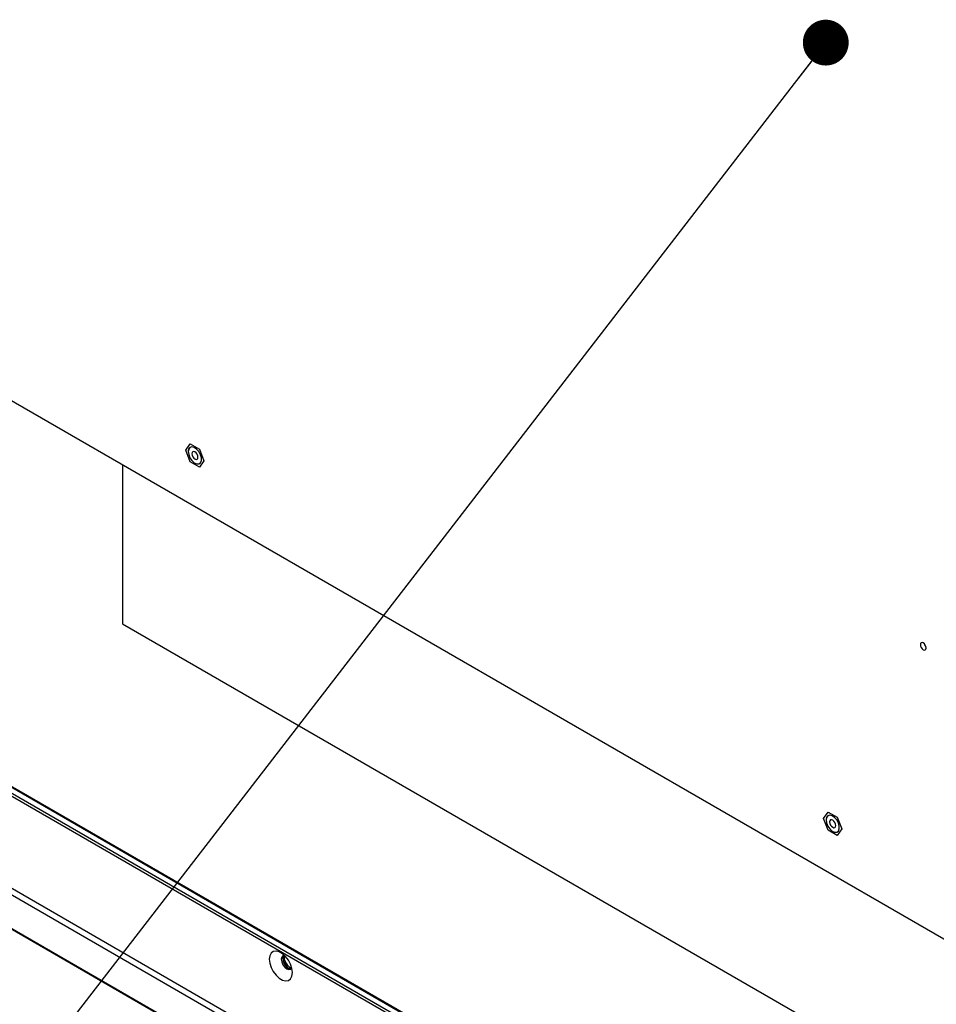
# Model space of a CAD drawing. Header units: millimetres. Extents: x 0 to 844, y -2 to 552.
# Tile 92 of 119: x 618 to 645, y 407 to 435. Entities that reach past the tile are written whole.
import ezdxf

# ---------------------------------------------------------------- set-up
doc = ezdxf.new("R2010")
doc.units = ezdxf.units.MM
doc.styles.get("Standard").update_dxf_attribs({"font": 'GOTHIC.TTF'})
doc.dimstyles.new('SLDDIMSTYLE7', dxfattribs={"dimtxt": 0.18, "dimasz": 1.3208, "dimexe": 0, "dimexo": 0.0625, "dimgap": 0, "dimtad": 0, "dimtih": 1, "dimtoh": 1, "dimdec": 0, "dimrnd": 1e-09, "dimzin": 0, "dimdsep": 46, "dimtxsty": 'STANDARD', "dimblk1": 'DOT', "dimblk2": 'DOT', "dimsah": 1, "dimcen": 0.09, "dimadec": 0, "dimazin": 0, "dimtfac": 1.3208, "dimtdec": 0, "dimtofl": 0, "dimtmove": 0, "dimatfit": 3, "dimldrblk": 'DOT', "dimfxl": 1, "dimfrac": 2, "dimtolj": 1, "dimtzin": 0, "dimarcsym": 0})

# ---------------------------------------------------------------- blocks, each defined once
blk = doc.blocks.new('_Dot')
at = {"color": 0, "linetype": 'ByBlock', "lineweight": -2}
blk.add_line((-0.5, 0), (-1, 0), dxfattribs=at)
at = {"color": 0, "linetype": 'ByBlock', "const_width": 0.5}
blk.add_lwpolyline([(-0.25, 0, 1), (0.25, 0, 1)], format="xyb", close=True, dxfattribs=at)

msp = doc.modelspace()

# ---------------------------------------------------------------- linework, layer by layer
at = {"color": 7, "linetype": 'Continuous', "lineweight": 25}
for p, q in [((590.289, 426.078), (747.723, 335.193)), ((590.453, 426.173), (747.438, 335.547)), ((589.429, 425.581), (751.016, 332.299)), ((589.451, 425.594), (750.852, 332.419)), ((617.555, 424.575), (685.277, 385.48)), ((735.229, 345.515), (598.604, 424.387)), ((622.896, 422.961), (623.027, 423.147)), ((623.027, 423.147), (623.288, 422.996)), ((623.027, 423.147), (623.027, 423.147)), ((623.027, 422.625), (622.896, 422.961)), ((623.023, 423.044), (623.023, 423.044)), ((623.288, 422.996), (623.289, 422.997)), ((623.288, 422.996), (623.419, 422.66)), ((621.075, 422.543), (621.075, 417.963)), ((623.288, 422.474), (623.027, 422.625)), ((623.419, 422.66), (623.288, 422.474)), ((623.292, 422.577), (623.293, 422.577)), ((623.419, 422.66), (623.419, 422.66)), ((623.288, 422.474), (623.289, 422.474)), ((621.075, 417.963), (655.534, 398.071)), ((641.281, 412.348), (641.412, 412.534)), ((641.412, 412.011), (641.281, 412.348)), ((641.408, 412.431), (641.408, 412.431)), ((641.412, 412.534), (641.673, 412.383)), ((641.412, 412.534), (641.412, 412.534)), ((641.673, 412.383), (641.804, 412.046)), ((641.673, 412.383), (641.673, 412.383)), ((641.673, 411.861), (641.412, 412.011)), ((641.804, 412.046), (641.673, 411.861)), ((641.804, 412.046), (641.804, 412.047)), ((641.673, 411.861), (641.673, 411.861)), ((641.677, 411.964), (641.677, 411.964)), ((625.745, 408.265), (625.745, 408.399))]:
    msp.add_line(p, q, dxfattribs=at)
at = {"color": 8, "linetype": 'Continuous', "lineweight": 25}
for p, q in [((598.574, 424.224), (735.232, 345.334)), ((598.602, 424.371), (735.229, 345.498)), ((598.55, 424.156), (735.24, 345.247)), ((625.7, 408.239), (625.745, 408.265))]:
    msp.add_line(p, q, dxfattribs=at)
at = {"color": 7, "linetype": 'Continuous', "lineweight": 25, "flags": 128}
for points in [[(622.967, 422.921), (622.98, 422.834), (623.017, 422.744), (623.073, 422.662), (623.14, 422.601), (623.21, 422.568), (623.273, 422.568), (623.321, 422.601), (623.346, 422.662), (623.346, 422.743), (623.321, 422.833), (623.273, 422.92), (623.21, 422.993), (623.14, 423.041), (623.073, 423.058), (623.017, 423.041), (622.98, 422.993), (622.967, 422.921)], [(622.967, 422.921), (622.98, 422.834), (623.017, 422.744), (623.073, 422.663), (623.14, 422.602), (623.21, 422.569), (623.273, 422.569), (623.32, 422.601), (623.345, 422.662), (623.345, 422.743), (623.32, 422.833), (623.273, 422.92), (623.21, 422.992), (623.14, 423.04), (623.073, 423.057), (623.017, 423.04), (622.98, 422.993), (622.967, 422.921)], [(622.967, 422.921), (622.98, 422.834), (623.017, 422.744), (623.073, 422.663), (623.14, 422.602), (623.21, 422.569), (623.273, 422.569), (623.293, 422.577)], [(623.069, 422.862), (623.076, 422.819), (623.095, 422.775), (623.124, 422.736), (623.158, 422.709), (623.192, 422.697), (623.22, 422.702), (623.24, 422.725), (623.246, 422.76), (623.24, 422.803), (623.22, 422.847), (623.192, 422.885), (623.158, 422.913), (623.124, 422.925), (623.095, 422.919), (623.076, 422.897), (623.069, 422.862)], [(644.237, 417.261), (644.231, 417.302), (644.212, 417.344), (644.185, 417.381), (644.153, 417.407), (644.121, 417.418), (644.093, 417.412), (644.075, 417.391), (644.069, 417.358), (644.075, 417.317), (644.093, 417.275), (644.121, 417.238), (644.153, 417.212), (644.185, 417.201), (644.212, 417.206), (644.231, 417.227), (644.237, 417.261)], [(641.351, 412.308), (641.364, 412.221), (641.401, 412.13), (641.457, 412.049), (641.525, 411.988), (641.595, 411.955), (641.658, 411.955), (641.705, 411.987), (641.731, 412.048), (641.731, 412.129), (641.705, 412.22), (641.658, 412.307), (641.595, 412.38), (641.525, 412.428), (641.457, 412.444), (641.401, 412.428), (641.364, 412.38), (641.351, 412.308)], [(641.352, 412.307), (641.365, 412.22), (641.402, 412.13), (641.458, 412.049), (641.525, 411.988), (641.595, 411.956), (641.657, 411.955), (641.705, 411.988), (641.73, 412.049), (641.73, 412.13), (641.705, 412.22), (641.657, 412.307), (641.595, 412.379), (641.525, 412.427), (641.458, 412.443), (641.402, 412.427), (641.365, 412.379), (641.352, 412.307)], [(641.352, 412.307), (641.365, 412.22), (641.402, 412.13), (641.458, 412.049), (641.525, 411.988), (641.595, 411.956), (641.658, 411.956), (641.677, 411.964)], [(641.454, 412.248), (641.461, 412.205), (641.48, 412.161), (641.509, 412.123), (641.543, 412.095), (641.576, 412.084), (641.605, 412.089), (641.624, 412.111), (641.631, 412.146), (641.624, 412.189), (641.605, 412.234), (641.576, 412.272), (641.543, 412.299), (641.509, 412.311), (641.48, 412.306), (641.461, 412.284), (641.454, 412.248)], [(625.303, 408.291), (625.317, 408.176), (625.356, 408.054), (625.418, 407.935), (625.497, 407.83), (625.588, 407.747), (625.683, 407.692), (625.774, 407.671), (625.853, 407.684), (625.915, 407.731), (625.954, 407.807), (625.968, 407.908), (625.954, 408.024), (625.915, 408.146), (625.853, 408.264), (625.774, 408.369), (625.683, 408.452), (625.588, 408.507), (625.497, 408.528), (625.418, 408.515), (625.356, 408.469), (625.317, 408.392), (625.303, 408.291)], [(625.739, 408.405), (625.696, 408.394), (625.662, 408.355), (625.65, 408.291)], [(625.717, 408.403), (625.701, 408.377), (625.689, 408.314), (625.701, 408.237), (625.735, 408.157), (625.787, 408.088), (625.848, 408.038), (625.909, 408.017), (625.939, 408.019)], [(625.65, 408.291), (625.662, 408.214), (625.696, 408.135), (625.748, 408.065), (625.809, 408.016), (625.87, 407.995), (625.921, 408.005), (625.952, 408.036)]]:
    msp.add_lwpolyline(points, dxfattribs=at)
at = {"color": 7, "linetype": 'Continuous', "lineweight": 25}
for centre, radius, start, end in [((623.093, 422.938), 0.127, 123.3891, 187.9231), ((644.368, 417.433), 0.195, 193.6233, 226.3713), ((641.478, 412.325), 0.127, 123.3891, 187.9231), ((626.125, 408.381), 0.395, 196.0037, 243.2655), ((626.113, 408.283), 0.368, 182.8421, 218.6597)]:
    msp.add_arc(centre, radius, start, end, dxfattribs=at)

# ---------------------------------------------------------------- leaders
at = {"color": 7, "linetype": 'Continuous', "lineweight": 0}
msp.add_leader([(641.343, 434.708), (615.842, 401.698), (609.492, 401.698)], dimstyle='SLDDIMSTYLE7', dxfattribs=at)

doc.saveas('drawing.dxf')
